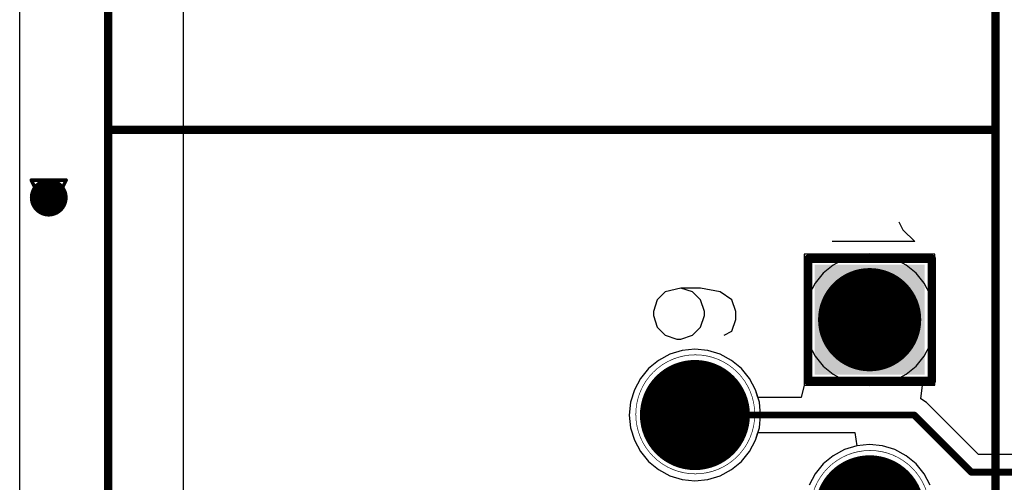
# Model space of a CAD drawing. Header units: millimetres. Extents: x 138 to 555, y 26 to 334.
# Tile 235 of 256: x 161.43 to 175.75, y 212.68 to 219.41. Entities that reach past the tile are written whole.
import ezdxf

# ---------------------------------------------------------------- set-up
doc = ezdxf.new("R2010")
doc.units = ezdxf.units.MM
for name, color, linetype in [('BottomLayer', 5, 'Continuous'), ('BottomSolder', 6, 'Continuous'), ('DrillDrawing', 1, 'Continuous'), ('Mechanical27', 56, 'Continuous'), ('MidLayer1', 16, 'Continuous'), ('MidLayer2', 76, 'Continuous'), ('MidLayer3', 90, 'Continuous'), ('MidLayer4', 156, 'Continuous'), ('MultiLayer', 9, 'Continuous'), ('PadHoleLayer', 156, 'Continuous'), ('TopLayer', 1, 'Continuous'), ('TopOverlay', 2, 'Continuous'), ('TopSolder', 216, 'Continuous'), ('ViaHoleLayer', 16, 'Continuous')]:
    doc.layers.add(name, color=color, linetype=linetype)

# ---------------------------------------------------------------- blocks, each defined once
blk = doc.blocks.new('CON_DB9_MALE_TYCO_3_1634580_2_517')
at = {"layer": 'BottomLayer', "const_width": 0.75}
for points in [[(-3.145, 8.77, 1), (-2.395, 8.77, 1)], [(-4.53, 6.23, 1), (-3.78, 6.23, 1)]]:
    blk.add_lwpolyline(points, format="xyb", close=True, dxfattribs=at)
at = {"layer": 'BottomLayer'}
blk.add_solid([(-6.29, 8.02), (-4.79, 8.02), (-6.29, 9.52), (-4.79, 9.52)], dxfattribs=at)
at = {"layer": 'BottomSolder', "const_width": 0.8}
for points in [[(-3.17, 8.77, 1), (-2.37, 8.77, 1)], [(-4.555, 6.23, 1), (-3.755, 6.23, 1)]]:
    blk.add_lwpolyline(points, format="xyb", close=True, dxfattribs=at)
at = {"layer": 'BottomSolder'}
blk.add_solid([(-6.34, 7.97), (-4.74, 7.97), (-6.34, 9.57), (-4.74, 9.57)], dxfattribs=at)
at = {"layer": 'Mechanical27'}
for p, q in [((-5.605, 9.107), (-5.462, 9.25)), ((-5.462, 9.25), (-5.462, 8.25)), ((-5.7, 9.059), (-5.605, 9.107)), ((-4.189, 6.75), (-4.332, 6.702)), ((-4.094, 6.75), (-4.189, 6.75)), ((-3.951, 6.702), (-4.094, 6.75)), ((-4.332, 6.702), (-4.427, 6.559)), ((-3.904, 6.607), (-3.951, 6.702)), ((-4.427, 6.559), (-4.475, 6.321)), ((-4.475, 6.321), (-4.475, 6.083)), ((-4.332, 6.321), (-4.427, 6.226)), ((-4.189, 6.369), (-4.332, 6.321)), ((-4.142, 6.369), (-4.189, 6.369)), ((-3.999, 6.321), (-4.142, 6.369)), ((-3.904, 6.226), (-3.999, 6.321)), ((-4.427, 6.226), (-4.475, 6.083)), ((-3.856, 6.083), (-3.904, 6.226)), ((-4.475, 6.083), (-4.427, 5.893)), ((-3.904, 5.893), (-3.856, 6.036)), ((-3.856, 6.036), (-3.856, 6.083)), ((-4.427, 5.893), (-4.332, 5.798)), ((-3.999, 5.798), (-3.904, 5.893)), ((-4.332, 5.798), (-4.189, 5.75)), ((-4.189, 5.75), (-4.142, 5.75)), ((-4.142, 5.75), (-3.999, 5.798))]:
    blk.add_line(p, q, dxfattribs=at)
at = {"layer": 'Mechanical27', "const_width": 0.01}
for points in [[(12, 10.6), (-12, 10.6)], [(-8.3, 10.55), (-8.3, 10.6)], [(-8.3, -2.3), (-8.3, 10.55)], [(-6.375, 9.675), (-6.425, 9.675)], [(-6.425, 7.875), (-6.425, 9.675)], [(-4.65, 9.675), (-6.375, 9.675)], [(-4.65, 7.875), (-4.65, 9.675)], [(-4.65, 7.875), (-6.425, 7.875)], [(15.5, -2.3), (-15.5, -2.3)]]:
    blk.add_lwpolyline(points, dxfattribs=at)
at = {"layer": 'Mechanical27'}
for points, const_width in [([(-8.303, 10.6, 1), (-8.298, 10.6, 1)], 0.005), ([(-8.303, 10.55, 1), (-8.298, 10.55, 1)], 0.005), ([(-8.303, 10.55, 1), (-8.298, 10.55, 1)], 0.005), ([(-6.428, 9.675, 1), (-6.423, 9.675, 1)], 0.005), ([(-6.428, 9.675, 1), (-6.423, 9.675, 1)], 0.005), ([(-6.378, 9.675, 1), (-6.373, 9.675, 1)], 0.005), ([(-6.378, 9.675, 1), (-6.373, 9.675, 1)], 0.005), ([(-4.653, 9.675, 1), (-4.648, 9.675, 1)], 0.005), ([(-4.653, 9.675, 1), (-4.648, 9.675, 1)], 0.005), ([(-1.91, 8.775, 1), (-3.64, 8.775, 1)], 0.01), ([(-3.643, 8.775, 1), (-3.638, 8.775, 1)], 0.005), ([(-6.428, 7.875, 1), (-6.423, 7.875, 1)], 0.005), ([(-6.428, 7.875, 1), (-6.423, 7.875, 1)], 0.005), ([(-4.653, 7.875, 1), (-4.648, 7.875, 1)], 0.005), ([(-4.653, 7.875, 1), (-4.648, 7.875, 1)], 0.005), ([(-3.3, 6.235, 1), (-5.03, 6.235, 1)], 0.01), ([(-5.033, 6.235, 1), (-5.028, 6.235, 1)], 0.005), ([(-3.302, 6.235, 1), (-3.297, 6.235, 1)], 0.005), ([(-8.303, -2.3, 1), (-8.298, -2.3, 1)], 0.005)]:
    blk.add_lwpolyline(points, format="xyb", close=True, dxfattribs=dict(at, const_width=const_width))
at = {"layer": 'MidLayer1', "const_width": 0.75}
for points in [[(-5.915, 8.77, 1), (-5.165, 8.77, 1)], [(-3.145, 8.77, 1), (-2.395, 8.77, 1)], [(-4.53, 6.23, 1), (-3.78, 6.23, 1)]]:
    blk.add_lwpolyline(points, format="xyb", close=True, dxfattribs=at)
at = {"layer": 'MidLayer2', "const_width": 0.75}
for points in [[(-5.915, 8.77, 1), (-5.165, 8.77, 1)], [(-3.145, 8.77, 1), (-2.395, 8.77, 1)], [(-4.53, 6.23, 1), (-3.78, 6.23, 1)]]:
    blk.add_lwpolyline(points, format="xyb", close=True, dxfattribs=at)
at = {"layer": 'MidLayer3', "const_width": 0.75}
for points in [[(-5.915, 8.77, 1), (-5.165, 8.77, 1)], [(-3.145, 8.77, 1), (-2.395, 8.77, 1)], [(-4.53, 6.23, 1), (-3.78, 6.23, 1)]]:
    blk.add_lwpolyline(points, format="xyb", close=True, dxfattribs=at)
at = {"layer": 'MidLayer4', "const_width": 0.75}
for points in [[(-5.915, 8.77, 1), (-5.165, 8.77, 1)], [(-3.145, 8.77, 1), (-2.395, 8.77, 1)], [(-4.53, 6.23, 1), (-3.78, 6.23, 1)]]:
    blk.add_lwpolyline(points, format="xyb", close=True, dxfattribs=at)
at = {"layer": 'MultiLayer', "const_width": 0.75}
for points in [[(-3.145, 8.77, 1), (-2.395, 8.77, 1)], [(-4.53, 6.23, 1), (-3.78, 6.23, 1)]]:
    blk.add_lwpolyline(points, format="xyb", close=True, dxfattribs=at)
at = {"layer": 'PadHoleLayer', "const_width": 0.5}
for points in [[(-5.79, 8.77, 1), (-5.29, 8.77, 1)], [(-3.02, 8.77, 1), (-2.52, 8.77, 1)], [(-4.405, 6.23, 1), (-3.905, 6.23, 1)]]:
    blk.add_lwpolyline(points, format="xyb", close=True, dxfattribs=at)
at = {"layer": 'TopLayer', "const_width": 0.75}
for points in [[(-3.145, 8.77, 1), (-2.395, 8.77, 1)], [(-4.53, 6.23, 1), (-3.78, 6.23, 1)]]:
    blk.add_lwpolyline(points, format="xyb", close=True, dxfattribs=at)
at = {"layer": 'TopLayer'}
blk.add_solid([(-6.29, 8.02), (-4.79, 8.02), (-6.29, 9.52), (-4.79, 9.52)], dxfattribs=at)
at = {"layer": 'TopOverlay'}
for p, q in [((-6.846, 9.253), (-6.674, 9.425)), ((-6.674, 9.425), (-6.674, 8.225)), ((-6.96, 9.196), (-6.846, 9.253)), ((-5.829, 6.768), (-5.943, 6.596)), ((-5.657, 6.825), (-5.829, 6.768)), ((-5.543, 6.825), (-5.657, 6.825)), ((-5.372, 6.768), (-5.543, 6.825)), ((-5.314, 6.653), (-5.372, 6.768)), ((-5.943, 6.596), (-6, 6.311)), ((-6, 6.311), (-6, 6.025)), ((-5.829, 6.311), (-5.943, 6.196)), ((-5.657, 6.368), (-5.829, 6.311)), ((-5.6, 6.368), (-5.657, 6.368)), ((-5.429, 6.311), (-5.6, 6.368)), ((-5.314, 6.196), (-5.429, 6.311)), ((-5.943, 6.196), (-6, 6.025)), ((-5.257, 6.025), (-5.314, 6.196)), ((-6, 6.025), (-5.943, 5.796)), ((-5.257, 5.968), (-5.257, 6.025)), ((-5.314, 5.796), (-5.257, 5.968)), ((-5.943, 5.796), (-5.829, 5.682)), ((-5.429, 5.682), (-5.314, 5.796)), ((-5.829, 5.682), (-5.657, 5.625)), ((-5.657, 5.625), (-5.6, 5.625)), ((-5.6, 5.625), (-5.429, 5.682))]:
    blk.add_line(p, q, dxfattribs=at)
at = {"layer": 'TopOverlay', "const_width": 0.12}
for points in [[(12, 10.6), (-12, 10.6)], [(-8.3, -2.3), (-8.3, 10.6)], [(-6.425, 7.875), (-6.425, 9.675)], [(-4.65, 9.675), (-6.425, 9.675)], [(-4.65, 7.875), (-4.65, 9.675)], [(-4.65, 7.875), (-6.425, 7.875)], [(15.5, -2.3), (-15.5, -2.3)]]:
    blk.add_lwpolyline(points, dxfattribs=at)
at = {"layer": 'TopOverlay', "const_width": 0.06}
for points in [[(-8.33, 10.6, 1), (-8.27, 10.6, 1)], [(-6.455, 9.675, 1), (-6.395, 9.675, 1)], [(-6.455, 9.675, 1), (-6.395, 9.675, 1)], [(-4.68, 9.675, 1), (-4.62, 9.675, 1)], [(-4.68, 9.675, 1), (-4.62, 9.675, 1)], [(-6.455, 7.875, 1), (-6.395, 7.875, 1)], [(-6.455, 7.875, 1), (-6.395, 7.875, 1)], [(-4.68, 7.875, 1), (-4.62, 7.875, 1)], [(-4.68, 7.875, 1), (-4.62, 7.875, 1)], [(-8.33, -2.3, 1), (-8.27, -2.3, 1)]]:
    blk.add_lwpolyline(points, format="xyb", close=True, dxfattribs=at)
at = {"layer": 'TopSolder', "const_width": 0.8}
for points in [[(-3.17, 8.77, 1), (-2.37, 8.77, 1)], [(-4.555, 6.23, 1), (-3.755, 6.23, 1)]]:
    blk.add_lwpolyline(points, format="xyb", close=True, dxfattribs=at)
at = {"layer": 'TopSolder'}
blk.add_solid([(-6.34, 7.97), (-4.74, 7.97), (-6.34, 9.57), (-4.74, 9.57)], dxfattribs=at)

msp = doc.modelspace()

# ---------------------------------------------------------------- linework, layer by layer
at = {"layer": 'BottomLayer'}
for p, q in [((161.432, 191.474), (161.432, 310.896)), ((174.74, 215.997), (172.84, 215.997)), ((172.84, 215.997), (172.84, 214.097)), ((174.74, 214.097), (174.74, 215.997)), ((171.064, 214.599), (170.885, 214.544)), ((171.25, 214.617), (171.064, 214.599)), ((171.437, 214.599), (171.25, 214.617)), ((171.616, 214.544), (171.437, 214.599)), ((170.72, 214.456), (170.575, 214.337)), ((170.885, 214.544), (170.72, 214.456)), ((171.781, 214.456), (171.616, 214.544)), ((171.925, 214.337), (171.781, 214.456)), ((170.575, 214.337), (170.457, 214.193)), ((172.044, 214.193), (171.925, 214.337)), ((170.457, 214.193), (170.369, 214.028)), ((172.132, 214.028), (172.044, 214.193)), ((170.369, 214.028), (170.314, 213.849)), ((172.187, 213.849), (172.132, 214.028)), ((172.84, 214.097), (174.74, 214.097)), ((170.314, 213.849), (170.296, 213.662)), ((172.205, 213.662), (172.187, 213.849)), ((170.296, 213.662), (170.314, 213.476)), ((172.187, 213.476), (172.205, 213.662)), ((170.314, 213.476), (170.369, 213.297)), ((172.132, 213.297), (172.187, 213.476)), ((170.369, 213.297), (170.457, 213.132)), ((172.044, 213.132), (172.132, 213.297)), ((173.604, 213.214), (173.425, 213.159)), ((173.79, 213.232), (173.604, 213.214)), ((173.977, 213.214), (173.79, 213.232)), ((174.156, 213.159), (173.977, 213.214)), ((170.457, 213.132), (170.575, 212.987)), ((171.925, 212.987), (172.044, 213.132)), ((173.26, 213.071), (173.115, 212.952)), ((173.425, 213.159), (173.26, 213.071)), ((174.321, 213.071), (174.156, 213.159)), ((174.465, 212.952), (174.321, 213.071)), ((170.575, 212.987), (170.72, 212.869)), ((171.781, 212.869), (171.925, 212.987)), ((173.115, 212.952), (172.997, 212.808)), ((174.584, 212.808), (174.465, 212.952)), ((170.72, 212.869), (170.885, 212.78)), ((170.885, 212.78), (171.064, 212.726)), ((171.437, 212.726), (171.616, 212.78)), ((171.616, 212.78), (171.781, 212.869)), ((172.997, 212.808), (172.909, 212.643)), ((174.672, 212.643), (174.584, 212.808)), ((171.064, 212.726), (171.25, 212.708)), ((171.25, 212.708), (171.437, 212.726))]:
    msp.add_line(p, q, dxfattribs=at)
at = {"layer": 'BottomLayer', "const_width": 0.275}
msp.add_lwpolyline([(161.717, 216.821, 1), (161.992, 216.821, 1)], format="xyb", close=True, dxfattribs=at)
at = {"layer": 'DrillDrawing', "const_width": 0.0508}
for points in [[(161.6, 217.075), (162.108, 217.075)], [(161.6, 217.075), (161.854, 216.567)], [(161.854, 216.567), (162.108, 217.075)], [(161.702, 216.973), (162.007, 216.973)], [(161.702, 216.973), (161.854, 216.668)], [(161.854, 216.668), (162.007, 216.973)], [(173.536, 215.301), (174.044, 215.301)], [(173.536, 215.301), (173.79, 214.793)], [(173.79, 214.793), (174.044, 215.301)], [(170.996, 213.916), (171.504, 213.916)], [(170.996, 213.916), (171.25, 213.408)], [(171.25, 213.408), (171.504, 213.916)]]:
    msp.add_lwpolyline(points, dxfattribs=at)
at = {"layer": 'DrillDrawing', "const_width": 0.0254}
for points in [[(161.588, 217.075, 1), (161.613, 217.075, 1)], [(161.588, 217.075, 1), (161.613, 217.075, 1)], [(162.096, 217.075, 1), (162.121, 217.075, 1)], [(162.096, 217.075, 1), (162.121, 217.075, 1)], [(161.689, 216.973, 1), (161.715, 216.973, 1)], [(161.689, 216.973, 1), (161.715, 216.973, 1)], [(161.994, 216.973, 1), (162.019, 216.973, 1)], [(161.994, 216.973, 1), (162.019, 216.973, 1)], [(161.842, 216.668, 1), (161.867, 216.668, 1)], [(161.842, 216.668, 1), (161.867, 216.668, 1)], [(161.842, 216.567, 1), (161.867, 216.567, 1)], [(161.842, 216.567, 1), (161.867, 216.567, 1)], [(173.524, 215.301, 1), (173.549, 215.301, 1)], [(173.524, 215.301, 1), (173.549, 215.301, 1)], [(174.032, 215.301, 1), (174.057, 215.301, 1)], [(174.032, 215.301, 1), (174.057, 215.301, 1)], [(173.778, 214.793, 1), (173.803, 214.793, 1)], [(173.778, 214.793, 1), (173.803, 214.793, 1)], [(170.984, 213.916, 1), (171.009, 213.916, 1)], [(170.984, 213.916, 1), (171.009, 213.916, 1)], [(171.492, 213.916, 1), (171.517, 213.916, 1)], [(171.492, 213.916, 1), (171.517, 213.916, 1)], [(171.238, 213.408, 1), (171.263, 213.408, 1)], [(171.238, 213.408, 1), (171.263, 213.408, 1)]]:
    msp.add_lwpolyline(points, format="xyb", close=True, dxfattribs=at)
at = {"layer": 'MidLayer1', "const_width": 0.275}
msp.add_lwpolyline([(161.717, 216.821, 1), (161.992, 216.821, 1)], format="xyb", close=True, dxfattribs=at)
at = {"layer": 'MidLayer2'}
for p, q in [((161.432, 191.474), (161.432, 310.896)), ((173.425, 215.929), (173.26, 215.841)), ((173.604, 215.984), (173.425, 215.929)), ((173.79, 216.002), (173.604, 215.984)), ((173.977, 215.984), (173.79, 216.002)), ((174.156, 215.929), (173.977, 215.984)), ((174.321, 215.841), (174.156, 215.929)), ((173.26, 215.841), (173.115, 215.722)), ((174.465, 215.722), (174.321, 215.841)), ((173.115, 215.722), (172.997, 215.578)), ((174.584, 215.578), (174.465, 215.722)), ((172.997, 215.578), (172.909, 215.413)), ((174.672, 215.413), (174.584, 215.578)), ((172.909, 215.413), (172.854, 215.234)), ((174.727, 215.234), (174.672, 215.413)), ((172.854, 215.234), (172.836, 215.047)), ((174.745, 215.047), (174.727, 215.234)), ((172.836, 215.047), (172.854, 214.861)), ((174.727, 214.861), (174.745, 215.047)), ((172.854, 214.861), (172.909, 214.682)), ((174.672, 214.682), (174.727, 214.861)), ((171.064, 214.599), (170.885, 214.544)), ((171.25, 214.617), (171.064, 214.599)), ((171.437, 214.599), (171.25, 214.617)), ((171.616, 214.544), (171.437, 214.599)), ((172.909, 214.682), (172.997, 214.517)), ((174.584, 214.517), (174.672, 214.682)), ((170.72, 214.456), (170.575, 214.337)), ((170.885, 214.544), (170.72, 214.456)), ((171.781, 214.456), (171.616, 214.544)), ((171.925, 214.337), (171.781, 214.456)), ((172.997, 214.517), (173.115, 214.372)), ((174.465, 214.372), (174.584, 214.517)), ((170.575, 214.337), (170.457, 214.193)), ((172.044, 214.193), (171.925, 214.337)), ((173.115, 214.372), (173.26, 214.254)), ((174.321, 214.254), (174.465, 214.372)), ((170.457, 214.193), (170.369, 214.028)), ((172.132, 214.028), (172.044, 214.193)), ((173.26, 214.254), (173.425, 214.165)), ((173.425, 214.165), (173.604, 214.111)), ((173.977, 214.111), (174.156, 214.165)), ((174.156, 214.165), (174.321, 214.254)), ((170.369, 214.028), (170.314, 213.849)), ((172.187, 213.849), (172.132, 214.028)), ((173.604, 214.111), (173.79, 214.093)), ((173.79, 214.093), (173.977, 214.111)), ((170.314, 213.849), (170.296, 213.662)), ((172.205, 213.662), (172.187, 213.849)), ((170.296, 213.662), (170.314, 213.476)), ((172.187, 213.476), (172.205, 213.662)), ((170.314, 213.476), (170.369, 213.297)), ((172.132, 213.297), (172.187, 213.476)), ((170.369, 213.297), (170.457, 213.132)), ((172.044, 213.132), (172.132, 213.297)), ((173.604, 213.214), (173.425, 213.159)), ((173.79, 213.232), (173.604, 213.214)), ((173.977, 213.214), (173.79, 213.232)), ((174.156, 213.159), (173.977, 213.214)), ((170.457, 213.132), (170.575, 212.987)), ((171.925, 212.987), (172.044, 213.132)), ((173.26, 213.071), (173.115, 212.952)), ((173.425, 213.159), (173.26, 213.071)), ((174.321, 213.071), (174.156, 213.159)), ((174.465, 212.952), (174.321, 213.071)), ((170.575, 212.987), (170.72, 212.869)), ((171.781, 212.869), (171.925, 212.987)), ((173.115, 212.952), (172.997, 212.808)), ((174.584, 212.808), (174.465, 212.952)), ((170.72, 212.869), (170.885, 212.78)), ((170.885, 212.78), (171.064, 212.726)), ((171.437, 212.726), (171.616, 212.78)), ((171.616, 212.78), (171.781, 212.869)), ((172.997, 212.808), (172.909, 212.643)), ((174.672, 212.643), (174.584, 212.808)), ((171.064, 212.726), (171.25, 212.708)), ((171.25, 212.708), (171.437, 212.726))]:
    msp.add_line(p, q, dxfattribs=at)
at = {"layer": 'MidLayer2', "const_width": 0.275}
msp.add_lwpolyline([(161.717, 216.821, 1), (161.992, 216.821, 1)], format="xyb", close=True, dxfattribs=at)
at = {"layer": 'MidLayer3'}
for p, q in [((161.432, 191.389), (161.432, 310.896)), ((173.425, 215.929), (173.26, 215.841)), ((173.604, 215.984), (173.425, 215.929)), ((173.79, 216.002), (173.604, 215.984)), ((173.977, 215.984), (173.79, 216.002)), ((174.156, 215.929), (173.977, 215.984)), ((174.321, 215.841), (174.156, 215.929)), ((173.26, 215.841), (173.115, 215.722)), ((174.465, 215.722), (174.321, 215.841)), ((173.115, 215.722), (172.997, 215.578)), ((174.584, 215.578), (174.465, 215.722)), ((172.997, 215.578), (172.909, 215.413)), ((174.672, 215.413), (174.584, 215.578)), ((172.909, 215.413), (172.854, 215.234)), ((174.727, 215.234), (174.672, 215.413)), ((172.854, 215.234), (172.836, 215.047)), ((174.745, 215.047), (174.727, 215.234)), ((172.836, 215.047), (172.854, 214.861)), ((174.727, 214.861), (174.745, 215.047)), ((172.854, 214.861), (172.909, 214.682)), ((174.672, 214.682), (174.727, 214.861)), ((171.064, 214.599), (170.885, 214.544)), ((171.25, 214.617), (171.064, 214.599)), ((171.437, 214.599), (171.25, 214.617)), ((171.616, 214.544), (171.437, 214.599)), ((172.909, 214.682), (172.997, 214.517)), ((174.584, 214.517), (174.672, 214.682)), ((170.72, 214.456), (170.575, 214.337)), ((170.885, 214.544), (170.72, 214.456)), ((171.781, 214.456), (171.616, 214.544)), ((171.925, 214.337), (171.781, 214.456)), ((172.997, 214.517), (173.115, 214.372)), ((174.465, 214.372), (174.584, 214.517)), ((170.575, 214.337), (170.457, 214.193)), ((172.044, 214.193), (171.925, 214.337)), ((173.115, 214.372), (173.26, 214.254)), ((174.321, 214.254), (174.465, 214.372)), ((170.457, 214.193), (170.369, 214.028)), ((172.132, 214.028), (172.044, 214.193)), ((173.26, 214.254), (173.425, 214.165)), ((173.425, 214.165), (173.604, 214.111)), ((173.977, 214.111), (174.156, 214.165)), ((174.156, 214.165), (174.321, 214.254)), ((170.369, 214.028), (170.314, 213.849)), ((172.187, 213.849), (172.132, 214.028)), ((173.604, 214.111), (173.79, 214.093)), ((173.79, 214.093), (173.977, 214.111)), ((170.314, 213.849), (170.296, 213.662)), ((172.205, 213.662), (172.187, 213.849)), ((170.296, 213.662), (170.314, 213.476)), ((172.187, 213.476), (172.205, 213.662)), ((170.314, 213.476), (170.369, 213.297)), ((172.132, 213.297), (172.187, 213.476)), ((170.369, 213.297), (170.457, 213.132)), ((172.044, 213.132), (172.132, 213.297)), ((173.604, 213.214), (173.425, 213.159)), ((173.79, 213.232), (173.604, 213.214)), ((173.977, 213.214), (173.79, 213.232)), ((174.156, 213.159), (173.977, 213.214)), ((170.457, 213.132), (170.575, 212.987)), ((171.925, 212.987), (172.044, 213.132)), ((173.26, 213.071), (173.115, 212.952)), ((173.425, 213.159), (173.26, 213.071)), ((174.321, 213.071), (174.156, 213.159)), ((174.465, 212.952), (174.321, 213.071)), ((170.575, 212.987), (170.72, 212.869)), ((171.781, 212.869), (171.925, 212.987)), ((173.115, 212.952), (172.997, 212.808)), ((174.584, 212.808), (174.465, 212.952)), ((170.72, 212.869), (170.885, 212.78)), ((170.885, 212.78), (171.064, 212.726)), ((171.437, 212.726), (171.616, 212.78)), ((171.616, 212.78), (171.781, 212.869)), ((172.997, 212.808), (172.909, 212.643)), ((174.672, 212.643), (174.584, 212.808)), ((171.064, 212.726), (171.25, 212.708)), ((171.25, 212.708), (171.437, 212.726))]:
    msp.add_line(p, q, dxfattribs=at)
at = {"layer": 'MidLayer3', "const_width": 0.275}
msp.add_lwpolyline([(161.717, 216.821, 1), (161.992, 216.821, 1)], format="xyb", close=True, dxfattribs=at)
at = {"layer": 'MidLayer4'}
for p, q in [((163.813, 187), (163.813, 232.564)), ((173.425, 215.929), (173.26, 215.841)), ((173.604, 215.984), (173.425, 215.929)), ((173.79, 216.002), (173.604, 215.984)), ((173.977, 215.984), (173.79, 216.002)), ((174.156, 215.929), (173.977, 215.984)), ((174.321, 215.841), (174.156, 215.929)), ((173.26, 215.841), (173.115, 215.722)), ((174.465, 215.722), (174.321, 215.841)), ((173.115, 215.722), (172.997, 215.578)), ((174.584, 215.578), (174.465, 215.722)), ((172.997, 215.578), (172.909, 215.413)), ((174.672, 215.413), (174.584, 215.578)), ((172.909, 215.413), (172.854, 215.234)), ((174.727, 215.234), (174.672, 215.413)), ((172.854, 215.234), (172.836, 215.047)), ((174.745, 215.047), (174.727, 215.234)), ((172.836, 215.047), (172.854, 214.861)), ((174.727, 214.861), (174.745, 215.047)), ((172.854, 214.861), (172.909, 214.682)), ((174.672, 214.682), (174.727, 214.861)), ((171.064, 214.599), (170.885, 214.544)), ((171.25, 214.617), (171.064, 214.599)), ((171.437, 214.599), (171.25, 214.617)), ((171.616, 214.544), (171.437, 214.599)), ((172.909, 214.682), (172.997, 214.517)), ((174.584, 214.517), (174.672, 214.682)), ((170.72, 214.456), (170.575, 214.337)), ((170.885, 214.544), (170.72, 214.456)), ((171.781, 214.456), (171.616, 214.544)), ((171.925, 214.337), (171.781, 214.456)), ((172.997, 214.517), (173.115, 214.372)), ((174.465, 214.372), (174.584, 214.517)), ((170.575, 214.337), (170.457, 214.193)), ((172.044, 214.193), (171.925, 214.337)), ((173.115, 214.372), (173.26, 214.254)), ((174.321, 214.254), (174.465, 214.372)), ((170.457, 214.193), (170.369, 214.028)), ((172.132, 214.028), (172.044, 214.193)), ((173.26, 214.254), (173.425, 214.165)), ((173.425, 214.165), (173.604, 214.111)), ((173.977, 214.111), (174.156, 214.165)), ((174.156, 214.165), (174.321, 214.254)), ((170.369, 214.028), (170.314, 213.849)), ((172.187, 213.849), (172.132, 214.028)), ((173.604, 214.111), (173.79, 214.093)), ((173.79, 214.093), (173.977, 214.111)), ((170.314, 213.849), (170.296, 213.662)), ((172.205, 213.662), (172.187, 213.849)), ((170.296, 213.662), (170.314, 213.476)), ((172.187, 213.476), (172.205, 213.662)), ((170.314, 213.476), (170.369, 213.297)), ((172.132, 213.297), (172.187, 213.476)), ((170.369, 213.297), (170.457, 213.132)), ((172.044, 213.132), (172.132, 213.297)), ((173.604, 213.214), (173.425, 213.159)), ((173.79, 213.232), (173.604, 213.214)), ((173.977, 213.214), (173.79, 213.232)), ((174.156, 213.159), (173.977, 213.214)), ((170.457, 213.132), (170.575, 212.987)), ((171.925, 212.987), (172.044, 213.132)), ((173.26, 213.071), (173.115, 212.952)), ((173.425, 213.159), (173.26, 213.071)), ((174.321, 213.071), (174.156, 213.159)), ((174.465, 212.952), (174.321, 213.071)), ((170.575, 212.987), (170.72, 212.869)), ((171.781, 212.869), (171.925, 212.987)), ((173.115, 212.952), (172.997, 212.808)), ((174.584, 212.808), (174.465, 212.952)), ((170.72, 212.869), (170.885, 212.78)), ((170.885, 212.78), (171.064, 212.726)), ((171.437, 212.726), (171.616, 212.78)), ((171.616, 212.78), (171.781, 212.869)), ((172.997, 212.808), (172.909, 212.643)), ((174.672, 212.643), (174.584, 212.808)), ((171.064, 212.726), (171.25, 212.708)), ((171.25, 212.708), (171.437, 212.726))]:
    msp.add_line(p, q, dxfattribs=at)
at = {"layer": 'MidLayer4', "const_width": 0.275}
msp.add_lwpolyline([(161.717, 216.821, 1), (161.992, 216.821, 1)], format="xyb", close=True, dxfattribs=at)
at = {"layer": 'MultiLayer', "const_width": 0.275}
msp.add_lwpolyline([(161.717, 216.821, 1), (161.992, 216.821, 1)], format="xyb", close=True, dxfattribs=at)
at = {"layer": 'TopLayer'}
for p, q in [((161.432, 191.474), (161.432, 310.896)), ((174.74, 215.997), (172.84, 215.997)), ((172.84, 215.997), (172.84, 214.117)), ((174.74, 214.097), (174.74, 215.997)), ((171.064, 214.599), (170.885, 214.544)), ((171.25, 214.617), (171.064, 214.599)), ((171.437, 214.599), (171.25, 214.617)), ((171.616, 214.544), (171.437, 214.599)), ((170.72, 214.456), (170.575, 214.337)), ((170.885, 214.544), (170.72, 214.456)), ((171.781, 214.456), (171.616, 214.544)), ((171.925, 214.337), (171.781, 214.456)), ((170.575, 214.337), (170.457, 214.193)), ((172.044, 214.193), (171.925, 214.337)), ((170.457, 214.193), (170.369, 214.028)), ((172.132, 214.028), (172.044, 214.193)), ((170.369, 214.028), (170.314, 213.849)), ((172.166, 213.917), (172.132, 214.028)), ((172.84, 214.097), (172.792, 213.917)), ((172.84, 214.117), (172.84, 214.097)), ((174.535, 213.898), (174.557, 214.097)), ((174.557, 214.097), (174.74, 214.097)), ((172.792, 213.917), (172.166, 213.917)), ((174.618, 213.843), (174.535, 213.898)), ((170.314, 213.849), (170.296, 213.662)), ((175.373, 213.087), (174.618, 213.843)), ((170.296, 213.662), (170.314, 213.476)), ((170.314, 213.476), (170.369, 213.297)), ((172.132, 213.297), (172.166, 213.407)), ((172.166, 213.407), (173.575, 213.407)), ((173.575, 213.407), (173.604, 213.214)), ((170.369, 213.297), (170.457, 213.132)), ((172.044, 213.132), (172.132, 213.297)), ((173.604, 213.214), (173.425, 213.159)), ((170.457, 213.132), (170.575, 212.987)), ((171.925, 212.987), (172.044, 213.132)), ((173.26, 213.071), (173.115, 212.952)), ((173.425, 213.159), (173.26, 213.071)), ((179.42, 213.087), (175.373, 213.087)), ((170.575, 212.987), (170.72, 212.869)), ((171.781, 212.869), (171.925, 212.987)), ((173.115, 212.952), (172.997, 212.808)), ((170.72, 212.869), (170.885, 212.78)), ((170.885, 212.78), (171.064, 212.726)), ((171.437, 212.726), (171.616, 212.78)), ((171.616, 212.78), (171.781, 212.869)), ((172.997, 212.808), (172.909, 212.643)), ((171.064, 212.726), (171.25, 212.708)), ((171.25, 212.708), (171.437, 212.726))]:
    msp.add_line(p, q, dxfattribs=at)
for points, const_width in [([(161.717, 216.821, 1), (161.992, 216.821, 1)], 0.275), ([(171.225, 213.662, 1), (171.275, 213.662, 1)], 0.05), ([(174.413, 213.662, 1), (174.463, 213.662, 1)], 0.05), ([(174.413, 213.662, 1), (174.463, 213.662, 1)], 0.05), ([(175.243, 212.832, 1), (175.293, 212.832, 1)], 0.05), ([(175.243, 212.832, 1), (175.293, 212.832, 1)], 0.05)]:
    msp.add_lwpolyline(points, format="xyb", close=True, dxfattribs=dict(at, const_width=const_width))
at = {"layer": 'TopLayer', "const_width": 0.1}
for points in [[(171.25, 213.662), (174.438, 213.662)], [(174.438, 213.662), (175.268, 212.832)], [(175.268, 212.832), (180.57, 212.832)]]:
    msp.add_lwpolyline(points, dxfattribs=at)
at = {"layer": 'ViaHoleLayer', "const_width": 0.15}
msp.add_lwpolyline([(161.779, 216.821, 1), (161.929, 216.821, 1)], format="xyb", close=True, dxfattribs=at)

# ---------------------------------------------------------------- block references
at = {"rotation": 270}
msp.add_blockref('CON_DB9_MALE_TYCO_3_1634580_2_517', (165.02, 209.507), dxfattribs=at)

doc.saveas('drawing.dxf')
